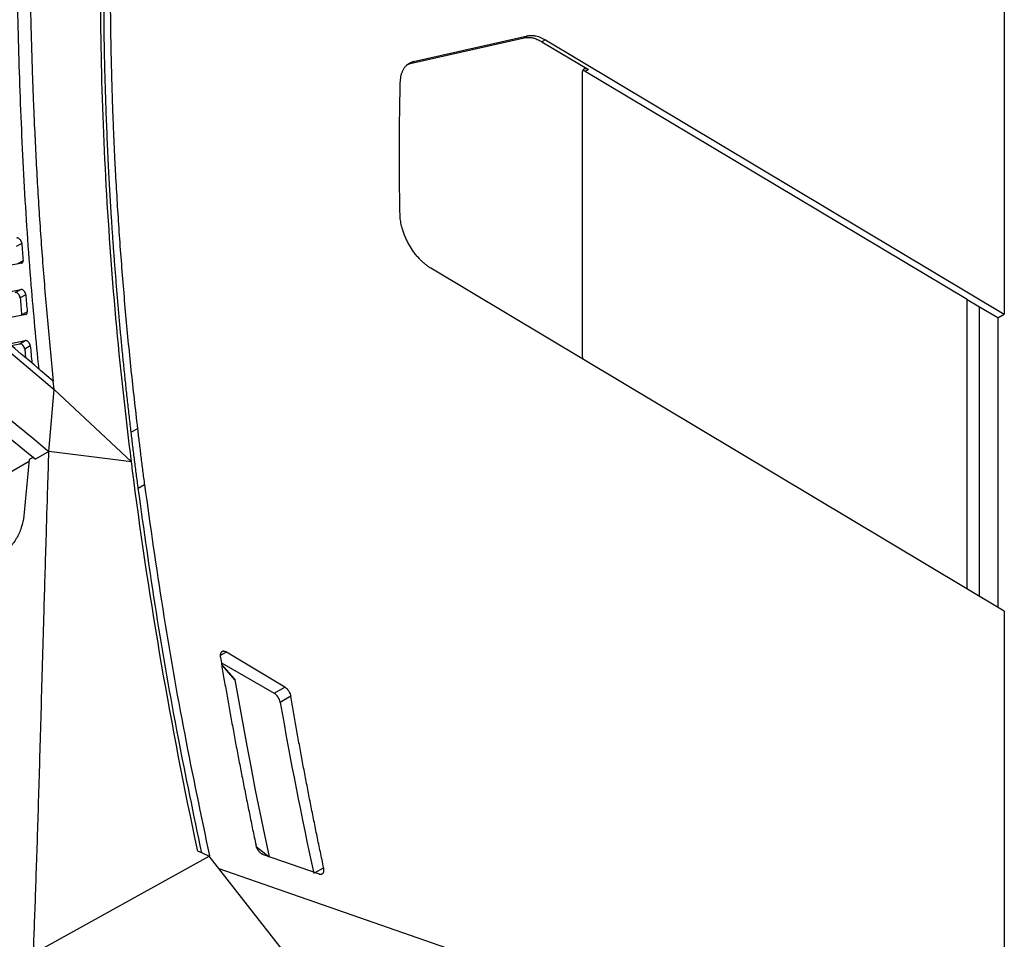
# Model space of a CAD drawing. Header units: millimetres. Extents: x 87 to 936, y -49 to 894.
# Tile 38 of 107: x 825 to 936, y 64 to 168. Entities that reach past the tile are written whole.
import ezdxf

# ---------------------------------------------------------------- set-up
doc = ezdxf.new("R2010")
doc.units = ezdxf.units.MM

msp = doc.modelspace()

# ---------------------------------------------------------------- linework, layer by layer
at = {"color": 7, "linetype": 'Continuous', "lineweight": 25}
for p, q in [((936.41, 182.07), (936.41, 134.71)), ((869.38, 163), (882.25, 165.9)), ((869.75, 163.22), (882.63, 166.12)), ((882.63, 166.12), (882.25, 165.9)), ((884.63, 165.67), (884.25, 165.45)), ((884.63, 165.67), (936.41, 134.71)), ((884.25, 165.45), (889.49, 162.32)), ((869.05, 162.85), (869.38, 163)), ((869.75, 163.22), (869.38, 163)), ((889.49, 162.32), (889.13, 162.11)), ((888.79, 161.92), (888.79, 130.07)), ((932.2, 136.37), (889.13, 162.11)), ((794.14, 145.39), (827.1, 118.35)), ((825.57, 142.7), (824.94, 142.34)), ((825.08, 140.41), (825.71, 140.77)), ((936.41, 101.23), (871.71, 139.91)), ((818.58, 136.11), (825.45, 137.52)), ((824.83, 137.16), (825.45, 137.52)), ((826.02, 136.92), (825.39, 136.55)), ((932.2, 136.37), (933.62, 135.55)), ((933.62, 102.9), (933.62, 135.55)), ((935.68, 134.29), (933.62, 135.52)), ((826.01, 134.69), (821.37, 133.74)), ((825.55, 134.63), (826.18, 134.99)), ((935.68, 134.29), (936.41, 134.71)), ((935.68, 134.29), (935.68, 101.67)), ((824.16, 131.37), (825.96, 131.74)), ((824.37, 131.19), (825.35, 131.38)), ((825.35, 131.38), (825.96, 131.74)), ((826.53, 131.14), (825.9, 130.78)), ((825.9, 130.78), (826, 129.81)), ((829.22, 126.21), (829.12, 127.15)), ((828.63, 119.24), (829.22, 126.21)), ((829.22, 126.21), (837.94, 118.06)), ((838.62, 121.8), (837.91, 121.4)), ((828.63, 119.24), (827.1, 118.35)), ((828.22, 119.58), (828.63, 119.24)), ((837.94, 118.06), (828.63, 119.24)), ((796.27, 100.76), (826.39, 118.14)), ((826.91, 118.6), (826.41, 118.31)), ((839.41, 115.46), (838.71, 115.05)), ((936.41, 101.23), (936.41, 41.33)), ((855.23, 92.66), (848.65, 96.59)), ((848.08, 95.39), (854.03, 91.96)), ((849.55, 93.59), (848.11, 95.24)), ((854.03, 91.96), (855.23, 92.66)), ((855.91, 91.61), (854.72, 90.93)), ((826.88, 62.6), (846.71, 73.59)), ((868.5, 45.76), (846.71, 73.59)), ((852.8, 73.76), (859.1, 71.57)), ((877.74, 61.74), (847.84, 72.15))]:
    msp.add_line(p, q, dxfattribs=at)
at = {"color": 8, "linetype": 'Continuous', "lineweight": 25}
for p, q in [((932.2, 103.75), (932.2, 136.37)), ((848.65, 96.59), (847.96, 96.2)), ((858.66, 71.72), (859.62, 72.28))]:
    msp.add_line(p, q, dxfattribs=at)
at = {"color": 8, "linetype": 'Continuous', "lineweight": 25, "flags": 128}
for points in [[(849.62, 93.47), (848.24, 95.05), (848.11, 95.19)], [(852.06, 74.62), (852.58, 74.2), (853.46, 73.49)]]:
    msp.add_lwpolyline(points, dxfattribs=at)
at = {"color": 7, "linetype": 'Continuous', "lineweight": 25, "flags": 128}
msp.add_lwpolyline([(849.62, 93.47), (850.05, 90.99), (850.5, 88.5), (850.95, 86.01), (851.43, 83.51), (851.91, 81.01), (852.42, 78.51), (852.93, 76), (853.46, 73.49)], dxfattribs=at)
at = {"color": 7, "linetype": 'Continuous', "lineweight": 25}
for centre, radius, start, end in [((853.17, 90.65), 1.57, 10.2767, 57.0695), ((1343.58, 176.7), 496.33, 189.9517, 192.222)]:
    msp.add_arc(centre, radius, start, end, dxfattribs=at)
for centre, start_param in [((825.03, 136.71), 4.020643), ((825.54, 130.93), 4.035774)]:
    msp.add_ellipse(centre, major_axis=(-0.256, 0.43), ratio=0.58894, start_param=start_param, end_param=6.074569, dxfattribs=at)
for points, knots in [([(826.46, 184.98), (826.46, 184.29), (826.45, 182.92), (826.44, 180.87), (826.44, 178.81), (826.45, 176.76), (826.47, 174.72), (826.49, 172.68), (826.52, 170.64), (826.56, 168.61), (826.61, 166.58), (826.67, 164.56), (826.73, 162.54), (826.8, 160.52), (826.88, 158.51), (826.98, 156.08), (827.12, 153.22), (827.29, 149.93), (827.49, 146.66), (827.71, 143.39), (827.95, 140.13), (828.21, 136.87), (828.49, 133.63), (828.79, 130.39), (829.01, 128.23), (829.12, 127.15)], [0, 0, 0, 0, 0.03671, 0.073264, 0.109664, 0.14591, 0.182003, 0.217944, 0.253732, 0.28937, 0.324857, 0.360195, 0.395384, 0.430425, 0.465319, 0.500067, 0.556898, 0.613401, 0.669577, 0.725431, 0.780966, 0.836187, 0.891097, 0.9457, 1, 1, 1, 1]), ([(827.51, 128.53), (827.2, 131.69), (826.52, 138.83), (825.8, 149.76), (825.29, 161.32), (825.02, 172.8), (825.04, 180.34), (825.05, 184.16)], [0, 0, 0, 0, 0.166091, 0.374781, 0.58218, 0.788627, 1, 1, 1, 1]), ([(837.94, 118.06), (837.26, 123.51), (836.67, 128.91), (835.71, 139.62), (835.33, 144.94), (834.77, 155.46), (834.59, 160.66), (834.44, 170.96), (834.46, 176.05), (834.58, 181.08)], [0, 0, 0, 0, 0.25, 0.25, 0.5, 0.5, 0.75, 0.75, 1, 1, 1, 1]), ([(837.91, 121.4), (837.84, 121.98), (837.7, 123.16), (837.51, 124.92), (837.31, 126.67), (837.13, 128.42), (836.95, 130.17), (836.78, 131.92), (836.62, 133.66), (836.47, 135.4), (836.32, 137.13), (836.18, 138.86), (836.04, 140.59), (835.91, 142.32), (835.79, 144.04), (835.68, 145.76), (835.57, 147.47), (835.47, 149.18), (835.36, 151.39), (835.23, 154.1), (835.1, 157.3), (834.99, 160.48), (834.91, 163.64), (834.86, 166.8), (834.83, 169.93), (834.83, 173.06), (834.85, 176.17), (834.89, 178.23), (834.91, 179.26)], [0, 0, 0, 0, 0.029454, 0.058902, 0.088345, 0.117784, 0.14722, 0.176652, 0.206083, 0.235513, 0.264942, 0.294372, 0.323802, 0.353235, 0.38267, 0.412108, 0.441551, 0.470998, 0.500451, 0.555977, 0.611487, 0.666985, 0.722475, 0.777964, 0.833456, 0.888956, 0.944469, 1, 1, 1, 1]), ([(835.61, 179.67), (835.6, 179.12), (835.58, 178.03), (835.56, 176.39), (835.55, 174.75), (835.54, 173.1), (835.54, 171.44), (835.55, 169.79), (835.56, 168.13), (835.58, 166.46), (835.61, 164.79), (835.65, 163.12), (835.69, 161.44), (835.74, 159.76), (835.79, 158.08), (835.86, 156.39), (835.93, 154.7), (836, 153), (836.11, 150.79), (836.27, 148.07), (836.47, 144.83), (836.7, 141.58), (836.96, 138.31), (837.24, 135.03), (837.54, 131.75), (837.88, 128.44), (838.23, 125.13), (838.49, 122.91), (838.62, 121.8)], [0, 0, 0, 0, 0.029401, 0.058796, 0.088186, 0.117572, 0.146954, 0.176334, 0.205712, 0.235089, 0.264465, 0.293842, 0.323219, 0.352599, 0.381981, 0.411366, 0.440756, 0.47015, 0.49955, 0.555177, 0.610786, 0.666384, 0.721975, 0.777563, 0.833155, 0.888755, 0.944368, 1, 1, 1, 1]), ([(882.25, 165.9), (882.3, 165.91), (882.38, 165.93), (882.52, 165.94), (882.68, 165.95), (882.85, 165.94), (883.04, 165.92), (883.25, 165.88), (883.48, 165.81), (883.72, 165.72), (883.98, 165.6), (884.16, 165.5), (884.25, 165.45)], [0, 0, 0, 0, 0.070805, 0.148098, 0.23188, 0.32215, 0.418908, 0.522153, 0.631886, 0.748105, 0.870809, 1, 1, 1, 1]), ([(882.63, 166.12), (882.67, 166.13), (882.76, 166.14), (882.88, 166.16), (883.01, 166.17), (883.14, 166.16), (883.28, 166.15), (883.47, 166.13), (883.71, 166.08), (884.01, 165.98), (884.32, 165.84), (884.52, 165.73), (884.63, 165.67)], [0, 0, 0, 0, 0.070039, 0.139816, 0.209457, 0.279089, 0.348841, 0.418838, 0.564605, 0.709283, 0.85403, 1, 1, 1, 1]), ([(868.27, 160.88), (868.28, 160.94), (868.28, 161.06), (868.3, 161.23), (868.32, 161.4), (868.34, 161.56), (868.38, 161.71), (868.42, 161.86), (868.47, 162), (868.53, 162.14), (868.59, 162.27), (868.69, 162.46), (868.86, 162.7), (869.09, 162.91), (869.31, 163.06), (869.52, 163.16), (869.68, 163.2), (869.75, 163.22)], [0, 0, 0, 0, 0.048476, 0.096567, 0.144366, 0.191969, 0.239473, 0.286975, 0.334572, 0.382362, 0.430439, 0.478899, 0.606435, 0.734103, 0.822757, 0.911187, 1, 1, 1, 1]), ([(889.49, 162.32), (889.46, 162.33), (889.41, 162.36), (889.34, 162.39), (889.28, 162.4), (889.21, 162.41), (889.16, 162.42), (889.1, 162.41), (889.05, 162.4), (889, 162.38), (888.96, 162.35), (888.93, 162.32), (888.9, 162.29), (888.87, 162.25), (888.85, 162.2), (888.83, 162.16), (888.81, 162.11), (888.8, 162.06), (888.8, 162.01), (888.79, 161.97), (888.79, 161.93), (888.79, 161.92)], [0, 0, 0, 0, 0.0662137, 0.1309185, 0.1941145, 0.2558015, 0.3159795, 0.3746484, 0.4318082, 0.4874588, 0.5416002, 0.5942323, 0.645355, 0.6949685, 0.7430726, 0.7896673, 0.8347526, 0.8783285, 0.920395, 0.9609522, 1, 1, 1, 1]), ([(889.13, 162.11), (889.11, 162.13), (889.05, 162.16), (889, 162.18), (888.97, 162.19)], [0, 0, 0, 0, 0.5036829, 1, 1, 1, 1]), ([(868.24, 145.97), (868.23, 146.48), (868.21, 147.48), (868.19, 148.99), (868.18, 150.49), (868.17, 151.98), (868.17, 153.47), (868.18, 154.96), (868.19, 156.45), (868.21, 157.93), (868.24, 159.4), (868.26, 160.39), (868.27, 160.88)], [0, 0, 0, 0, 0.100016, 0.200022, 0.300019, 0.400011, 0.5, 0.599989, 0.699981, 0.799978, 0.899984, 1, 1, 1, 1]), ([(795.7, 146.29), (798.41, 144.06), (801.12, 141.84), (806.54, 137.39), (814.67, 130.71), (822.8, 124.03), (828.22, 119.58)], [0, 0, 0, 0, 0.25, 0.25, 0.5, 1, 1, 1, 1]), ([(871.71, 139.91), (871.66, 139.94), (871.56, 140), (871.41, 140.11), (871.25, 140.22), (871.1, 140.33), (870.91, 140.5), (870.66, 140.72), (870.37, 141.02), (870.07, 141.37), (869.69, 141.86), (869.35, 142.39), (869.05, 142.95), (868.84, 143.4), (868.66, 143.86), (868.52, 144.28), (868.42, 144.66), (868.34, 145), (868.29, 145.33), (868.25, 145.66), (868.24, 145.87), (868.24, 145.97)], [0, 0, 0, 0, 0.028529, 0.056968, 0.085375, 0.113802, 0.142307, 0.197785, 0.253332, 0.317684, 0.382103, 0.497781, 0.563225, 0.628735, 0.692375, 0.756081, 0.805113, 0.85374, 0.902242, 0.950902, 1, 1, 1, 1]), ([(825.57, 142.7), (825.57, 142.72), (825.57, 142.75), (825.56, 142.81), (825.54, 142.87), (825.5, 142.95), (825.45, 143.05), (825.34, 143.18), (825.21, 143.28), (825.1, 143.32), (825.03, 143.32), (825.01, 143.31), (825, 143.31)], [0, 0, 0, 0, 0.054418, 0.11453, 0.180576, 0.252604, 0.374776, 0.501079, 0.729709, 0.882512, 0.96869, 1, 1, 1, 1]), ([(825.57, 142.7), (825.6, 142.38), (825.64, 141.74), (825.69, 141.1), (825.71, 140.77)], [0, 0, 0, 0, 0.497456, 1, 1, 1, 1]), ([(825.55, 140.48), (825.56, 140.48), (825.59, 140.49), (825.62, 140.51), (825.65, 140.54), (825.67, 140.57), (825.69, 140.6), (825.7, 140.64), (825.71, 140.68), (825.72, 140.73), (825.71, 140.76), (825.71, 140.77)], [0, 0, 0, 0, 0.122885, 0.242822, 0.359814, 0.473862, 0.584967, 0.693131, 0.798356, 0.900645, 1, 1, 1, 1]), ([(826.02, 136.92), (826.01, 136.94), (826.01, 136.97), (826, 137.03), (825.97, 137.1), (825.94, 137.16), (825.91, 137.23), (825.86, 137.3), (825.8, 137.37), (825.72, 137.44), (825.62, 137.5), (825.53, 137.53), (825.47, 137.52), (825.45, 137.52)], [0, 0, 0, 0, 0.062649, 0.128283, 0.196906, 0.268519, 0.343124, 0.420723, 0.501317, 0.625966, 0.750628, 0.875306, 1, 1, 1, 1]), ([(826.02, 136.92), (826.04, 136.6), (826.1, 135.95), (826.15, 135.31), (826.18, 134.99)], [0, 0, 0, 0, 0.499419, 1, 1, 1, 1]), ([(826.01, 134.69), (826.03, 134.69), (826.05, 134.7), (826.09, 134.72), (826.12, 134.75), (826.14, 134.78), (826.16, 134.82), (826.17, 134.86), (826.18, 134.9), (826.18, 134.94), (826.18, 134.97), (826.18, 134.99)], [0, 0, 0, 0, 0.12321, 0.243391, 0.360546, 0.474674, 0.58578, 0.693863, 0.798925, 0.90097, 1, 1, 1, 1]), ([(826.53, 131.14), (826.52, 131.16), (826.52, 131.2), (826.5, 131.26), (826.48, 131.32), (826.45, 131.39), (826.41, 131.45), (826.37, 131.52), (826.31, 131.58), (826.24, 131.65), (826.14, 131.71), (826.04, 131.75), (825.98, 131.74), (825.96, 131.74)], [0, 0, 0, 0, 0.06303, 0.128894, 0.197594, 0.269132, 0.343511, 0.420732, 0.500795, 0.600088, 0.712497, 0.912384, 1, 1, 1, 1]), ([(826.53, 131.14), (826.56, 130.82), (826.62, 130.18), (826.68, 129.54), (826.71, 129.22)], [0, 0, 0, 0, 0.500388, 1, 1, 1, 1]), ([(888.79, 130.07), (888.8, 129.98), (888.8, 129.84), (888.86, 129.7), (888.88, 129.65)], [0, 0, 0, 0, 0.649833, 1, 1, 1, 1]), ([(838.71, 115.05), (838.64, 115.58), (838.5, 116.64), (838.3, 118.23), (838.1, 119.81), (837.97, 120.87), (837.91, 121.4)], [0, 0, 0, 0, 0.250003, 0.5, 0.749997, 1, 1, 1, 1]), ([(838.62, 121.8), (838.68, 121.28), (838.81, 120.22), (839, 118.64), (839.2, 117.05), (839.34, 115.99), (839.41, 115.46)], [0, 0, 0, 0, 0.250003, 0.5, 0.749997, 1, 1, 1, 1]), ([(826.88, 62.6), (826.92, 63.67), (827.01, 65.91), (827.13, 69.4), (827.26, 73.17), (827.39, 77.21), (827.52, 81.53), (827.66, 86.13), (827.84, 92.67), (828.06, 100.38), (828.3, 108.49), (828.48, 114.55), (828.59, 117.9), (828.63, 119.24)], [0, 0, 0, 0, 0.056956, 0.118735, 0.185339, 0.256768, 0.333021, 0.414099, 0.500001, 0.679159, 0.822208, 0.929154, 1, 1, 1, 1]), ([(845.88, 73.96), (844.97, 78.28), (843.07, 87.38), (840.67, 101.09), (839.36, 110.4), (838.71, 115.05)], [0, 0, 0, 0, 0.311784, 0.656678, 1, 1, 1, 1]), ([(839.41, 115.46), (840.07, 110.81), (841.38, 101.5), (843.82, 87.53), (845.78, 78.18), (846.74, 73.61)], [0, 0, 0, 0, 0.337186, 0.675915, 1, 1, 1, 1]), ([(825.79, 111.96), (825.75, 111.52), (825.66, 111.09), (825.37, 110.21), (825.18, 109.79), (824.83, 109.2), (824.71, 109.01), (824.44, 108.66), (824.31, 108.49), (824.01, 108.19), (823.86, 108.04), (823.54, 107.79), (823.38, 107.68), (823.22, 107.59)], [0, 0, 0, 0, 0.25, 0.25, 0.5, 0.5, 0.625, 0.625, 0.75, 0.75, 0.875, 0.875, 1, 1, 1, 1]), ([(848.65, 96.59), (848.62, 96.61), (848.58, 96.63), (848.51, 96.66), (848.44, 96.68), (848.38, 96.69), (848.32, 96.69), (848.27, 96.69), (848.22, 96.68), (848.17, 96.66), (848.13, 96.63), (848.09, 96.6), (848.06, 96.56), (848.03, 96.52), (848.01, 96.48), (847.99, 96.43), (847.97, 96.38), (847.96, 96.33), (847.96, 96.28), (847.95, 96.23), (847.95, 96.17), (847.95, 96.12), (847.96, 96.06), (847.97, 96.02), (847.97, 96.01)], [0, 0, 0, 0, 0.056415, 0.111786, 0.166113, 0.219397, 0.271636, 0.322832, 0.372984, 0.422092, 0.470157, 0.517177, 0.563154, 0.608086, 0.651975, 0.69482, 0.736621, 0.777378, 0.817091, 0.85576, 0.893386, 0.929968, 0.965506, 1, 1, 1, 1]), ([(847.97, 96.01), (848.07, 95.42), (848.26, 94.26), (848.57, 92.5), (848.88, 90.75), (849.2, 88.99), (849.52, 87.23), (849.85, 85.46), (850.19, 83.7), (850.54, 81.93), (850.89, 80.16), (851.25, 78.38), (851.61, 76.6), (851.86, 75.42), (851.99, 74.82)], [0, 0, 0, 0, 0.08314, 0.166315, 0.249525, 0.332771, 0.416051, 0.499367, 0.582718, 0.666104, 0.749525, 0.832982, 0.916473, 1, 1, 1, 1]), ([(849.54, 93.59), (849.56, 93.58), (849.58, 93.56), (849.6, 93.52), (849.61, 93.49), (849.62, 93.48), (849.62, 93.47)], [0, 0, 0, 0, 0.393142, 0.67346, 0.893673, 1, 1, 1, 1]), ([(855.23, 92.66), (855.25, 92.64), (855.3, 92.61), (855.37, 92.56), (855.43, 92.51), (855.49, 92.44), (855.55, 92.37), (855.61, 92.3), (855.66, 92.22), (855.75, 92.08), (855.85, 91.88), (855.89, 91.7), (855.91, 91.61)], [0, 0, 0, 0, 0.073853, 0.145727, 0.216273, 0.28618, 0.356158, 0.426911, 0.499124, 0.57344, 0.784938, 1, 1, 1, 1]), ([(859.62, 72.28), (859.5, 72.87), (859.25, 74.05), (858.88, 75.82), (858.53, 77.58), (858.17, 79.35), (857.83, 81.11), (857.49, 82.87), (857.16, 84.62), (856.84, 86.38), (856.52, 88.12), (856.21, 89.87), (856.01, 91.03), (855.91, 91.61)], [0, 0, 0, 0, 0.091109, 0.182177, 0.273206, 0.364195, 0.455144, 0.546053, 0.636922, 0.727751, 0.818541, 0.90929, 1, 1, 1, 1]), ([(852.8, 73.76), (852.78, 73.77), (852.73, 73.79), (852.66, 73.83), (852.59, 73.87), (852.5, 73.94), (852.4, 74.03), (852.29, 74.16), (852.18, 74.32), (852.1, 74.49), (852.03, 74.66), (852, 74.77), (851.99, 74.82)], [0, 0, 0, 0, 0.06928, 0.137775, 0.206228, 0.275382, 0.387596, 0.500168, 0.631165, 0.762521, 0.880989, 1, 1, 1, 1]), ([(859.1, 71.57), (859.12, 71.56), (859.17, 71.55), (859.23, 71.54), (859.28, 71.54), (859.33, 71.54), (859.38, 71.55), (859.42, 71.57), (859.46, 71.59), (859.5, 71.62), (859.53, 71.64), (859.58, 71.71), (859.63, 71.83), (859.66, 72), (859.65, 72.15), (859.63, 72.24), (859.62, 72.28)], [0, 0, 0, 0, 0.0588363, 0.1157203, 0.1706518, 0.2236308, 0.274657, 0.3237305, 0.3708511, 0.4160187, 0.4592333, 0.5004948, 0.6674126, 0.8302617, 0.9144426, 1, 1, 1, 1])]:
    msp.add_open_spline(points, degree=3, knots=knots, dxfattribs=at)
for points in [[(829.12, 127.15), (821.42, 133.7), (813.72, 140.24), (806.01, 146.78)], [(805.81, 146.11), (813.62, 139.48), (821.42, 132.84), (829.22, 126.21)], [(825.55, 140.48), (822.4, 139.84), (819.25, 139.19), (816.11, 138.55)], [(825.39, 136.55), (825.44, 135.91), (825.5, 135.27), (825.55, 134.63)], [(826.41, 118.31), (826.2, 116.2), (825.99, 114.08), (825.79, 111.96)], [(838.2, 116.02), (838.11, 116.7), (838.02, 117.38), (837.94, 118.06)], [(845.42, 74.16), (842.39, 88.3), (839.98, 102.29), (838.2, 116.02)], [(845.42, 74.16), (845.85, 73.97), (846.28, 73.78), (846.71, 73.59)]]:
    msp.add_open_spline(points, degree=3, dxfattribs=at)

doc.saveas('drawing.dxf')
